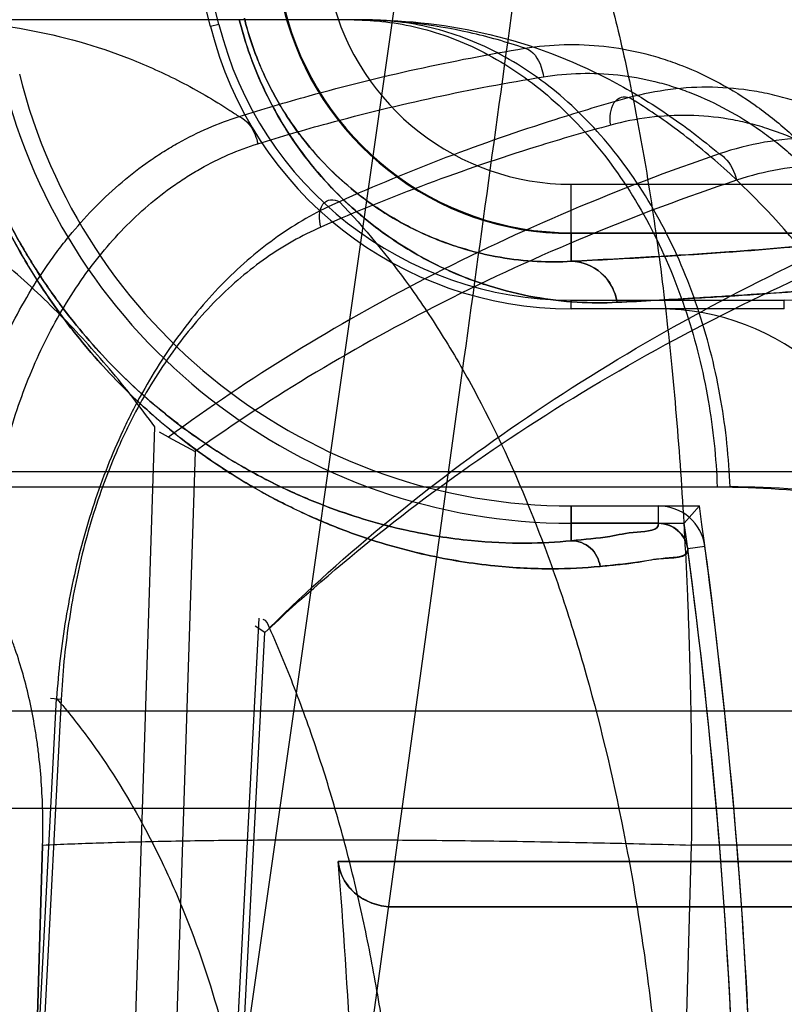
# Model space of a CAD drawing. Header units: millimetres. Extents: x 0 to 297, y 0 to 210.
# Tile 216 of 256: x 56.7078 to 56.7699, y 160.6194 to 160.6993. Entities that reach past the tile are written whole.
import ezdxf

# ---------------------------------------------------------------- set-up
doc = ezdxf.new("R2010")
doc.units = ezdxf.units.MM
doc.header["$LTSCALE"] = 16.335
doc.layers.get('0').update_dxf_attribs({"linetype": 'CONTINUOUS'})
for name, color, linetype in [('AXES_REF', 7, 'CONTINUOUS'), ('INTFCLR_1', 7, 'CONTINUOUS'), ('INTFCLR_144815', 7, 'CONTINUOUS'), ('INTFCLR_72935', 7, 'CONTINUOUS')]:
    doc.layers.add(name, color=color, linetype=linetype)

msp = doc.modelspace()

# ---------------------------------------------------------------- linework, layer by layer
at = {"color": 7, "linetype": 'Continuous'}
for radius in [7.756662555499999, 7.756, 7.706331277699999]:
    msp.add_circle((57.52239940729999, 154.539298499), radius, dxfattribs=at)
msp.add_arc((57.52239940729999, 154.539298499), 7.68, 278.2771290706, 261.7228709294, dxfattribs=at)
at = {"layer": 'AXES_REF', "color": 9, "linetype": 'Continuous'}
msp.add_circle((57.52239940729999, 154.539298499), 7.075609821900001, dxfattribs=at)
at = {"layer": 'INTFCLR_1', "color": 9, "linetype": 'Continuous'}
for p, q in [((56.7525541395, 160.6797059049), (56.7525541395, 160.6859562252)), ((56.7525541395, 160.6859562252), (56.7770170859, 160.6859562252)), ((56.7780924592, 160.6819580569), (56.7525541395, 160.6819568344)), ((56.7525541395, 160.6570285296), (56.7525541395, 160.6598513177)), ((56.7596320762, 160.6584407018), (56.7596321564, 160.6598513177)), ((56.76340910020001, 160.6565461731), (56.7620109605, 160.6563589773)), ((56.7336272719, 160.6310033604), (56.7883555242, 160.6310033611)), ((56.91550907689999, 160.627298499), (56.7381258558, 160.6272984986))]:
    msp.add_line(p, q, dxfattribs=at)
at = {"layer": 'INTFCLR_1', "color": 6, "linetype": 'Continuous'}
for p, q in [((56.7596328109, 160.6758513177), (56.7525541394, 160.6758513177)), ((56.7525541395, 160.6598513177), (56.75963210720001, 160.6598513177)), ((56.75963210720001, 160.6584407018), (56.7525541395, 160.6584407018))]:
    msp.add_line(p, q, dxfattribs=at)
at = {"layer": 'INTFCLR_1', "color": 9, "linetype": 'Continuous'}
for centre, radius, start, end in [((56.30617574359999, 160.5952984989), 0.4834862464, 4.2349584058, 43.6101417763), ((56.7525541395, 160.7060254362), 0.0200692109, 193.931376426, 269.9999999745), ((56.7525541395, 160.7060254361), 0.0240686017, 193.9313763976, 269.9999999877)]:
    msp.add_arc(centre, radius, start, end, dxfattribs=at)
at = {"layer": 'INTFCLR_1', "color": 6, "linetype": 'Continuous'}
for centre, radius, start, end in [((56.30617574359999, 160.595298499), 0.4794897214, 10.8985890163, 42.7086480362), ((56.30617574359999, 160.595298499), 0.4297325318, 13.9313763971, 41.1654492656), ((56.7525541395, 160.7060254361), 0.0301741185, 193.9313761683, 269.9999997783), ((56.7525541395, 160.7060254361), 0.04617411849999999, 193.9313779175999, 269.9999996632), ((56.7525541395, 160.7060254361), 0.04758473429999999, 193.9313763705, 270.0000000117), ((56.7596319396, 160.6560404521), 0.0198108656, 7.6288236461, 89.9974799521), ((56.7596319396, 160.6560404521), 0.0038108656, 7.6259260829, 89.99748966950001), ((56.7596319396, 160.6560404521), 0.0024002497, 7.625933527, 89.99673971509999), ((56.30617574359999, 160.595298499), 0.4599066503, 356.0073324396, 7.6295171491), ((56.30617574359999, 160.595298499), 0.4613172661, 356.0148208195, 7.6295115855), ((56.30617574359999, 160.595298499), 0.4289401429, 0.5335911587, 4.7748100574)]:
    msp.add_arc(centre, radius, start, end, dxfattribs=at)
at = {"layer": 'INTFCLR_1', "color": 9, "linetype": 'Continuous'}
for points, knots in [([(56.7562746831, 160.6763767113), (56.75519817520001, 160.6763227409), (56.75295336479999, 160.6763333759), (56.7494604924, 160.6767477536), (56.74642100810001, 160.6774934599), (56.7438822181, 160.6783879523), (56.741863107, 160.6792647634), (56.73978162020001, 160.6803618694), (56.7376457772, 160.6817178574), (56.7354668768, 160.683382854), (56.7332561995, 160.68542851), (56.731461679, 160.687473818), (56.730049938, 160.6893899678), (56.7289826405, 160.6910468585), (56.7279683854, 160.6928796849), (56.7270383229, 160.6948837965), (56.72622337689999, 160.6970480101), (56.72578458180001, 160.6985587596), (56.7255914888, 160.699337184)], [0, 0, 0, 0, 0.0779033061, 0.1618667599, 0.253680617, 0.3034199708, 0.3562896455, 0.4126322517, 0.4733102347, 0.5389302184, 0.6105590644, 0.6906636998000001, 0.7351564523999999, 0.7824908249, 0.8330084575, 0.8864378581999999, 0.9420335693, 1, 1, 1, 1]), ([(56.7525541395, 160.6797059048), (56.7516271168, 160.6796523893), (56.7496925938, 160.6796474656), (56.7466790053, 160.6799847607), (56.7440527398, 160.6806124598), (56.7418575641, 160.6813729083), (56.740109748, 160.6821213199), (56.7383080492, 160.6830606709), (56.7364573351, 160.6842247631), (56.7345689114, 160.6856570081), (56.7326516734, 160.6874199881), (56.7310956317, 160.6891845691), (56.7298712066, 160.6908389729), (56.728945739, 160.6922701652), (56.7280659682, 160.6938545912), (56.7272595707, 160.6955876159), (56.7265533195, 160.6974596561), (56.72617332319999, 160.6987665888), (56.72600632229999, 160.699440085)], [0, 0, 0, 0, 0.0776846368, 0.1614602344, 0.2531489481, 0.3029013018, 0.3556901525, 0.4120655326, 0.4727178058, 0.5383906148, 0.6100777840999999, 0.6902787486, 0.7347779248, 0.7821808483, 0.8327613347, 0.8862761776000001, 0.9419483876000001, 1, 1, 1, 1]), ([(56.7548957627, 160.6549401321), (56.7536142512, 160.6548150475), (56.7507556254, 160.6546798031), (56.74601902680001, 160.6549199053), (56.7403904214, 160.6558360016), (56.7351838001, 160.6573826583), (56.7312725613, 160.6590150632), (56.7288198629, 160.6602145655), (56.7261555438, 160.661661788), (56.7226721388, 160.6638783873), (56.7192255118, 160.6665889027), (56.716400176, 160.6692095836), (56.7141810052, 160.6715314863), (56.7119536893, 160.6741857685), (56.7097447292, 160.6772242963), (56.7076047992, 160.6806912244), (56.70560492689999, 160.6846173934), (56.7038559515, 160.6889566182), (56.7029360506, 160.692035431), (56.7025430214, 160.6936198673)], [0, 0, 0, 0, 0.0546088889, 0.1211683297, 0.2007950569, 0.2959181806, 0.3507413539, 0.380380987, 0.4116808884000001, 0.4792976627, 0.5552209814, 0.5972744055, 0.6426583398, 0.6913478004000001, 0.7441210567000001, 0.8018425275, 0.8639600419, 0.9307654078, 1, 1, 1, 1]), ([(56.7525541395, 160.6570285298), (56.7513386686, 160.6569055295), (56.74862715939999, 160.6567638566), (56.7441311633, 160.6569776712), (56.7387859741, 160.6578323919), (56.7338389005, 160.6592900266), (56.7301211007, 160.6608332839), (56.7277898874, 160.6619686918), (56.725256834, 160.6633389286), (56.7219458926, 160.6654392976), (56.7186682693, 160.6680100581), (56.7159818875, 160.6704966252), (56.7138711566, 160.6727006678), (56.7117530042, 160.6752206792), (56.7096518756, 160.6781065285), (56.7076166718, 160.6813997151), (56.7057146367, 160.6851299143), (56.7040516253, 160.6892530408), (56.7031770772, 160.6921788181), (56.70280364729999, 160.6936845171)], [0, 0, 0, 0, 0.054551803, 0.1210381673, 0.2006278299, 0.2957140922, 0.3505402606, 0.3802099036, 0.4114671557, 0.4791025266, 0.5550208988, 0.5971000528, 0.6424803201, 0.6911977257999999, 0.7439878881, 0.8017400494, 0.8638847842, 0.9307288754, 1, 1, 1, 1]), ([(56.7525541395, 160.6797059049), (56.7548030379, 160.6798186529), (56.7589742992, 160.6800421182), (56.7647357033, 160.6804064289), (56.7695040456, 160.6807738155), (56.7732724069, 160.6811368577), (56.77602747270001, 160.6815018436), (56.7775269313, 160.6817812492), (56.7780924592, 160.6819580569)], [0, 0, 0, 0, 0.2632404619, 0.488345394, 0.6748526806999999, 0.8223794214, 0.9307304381, 1, 1, 1, 1]), ([(56.7525541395, 160.6797059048), (56.7534235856, 160.6797006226), (56.75480431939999, 160.679142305), (56.7559028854, 160.6777028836), (56.7562015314, 160.6768174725), (56.7562746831, 160.6763767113)], [0, 0, 0, 0, 0.4872148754, 0.7496349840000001, 1, 1, 1, 1]), ([(56.782399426, 160.6787847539), (56.7816180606, 160.6784375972), (56.78012165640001, 160.6782362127), (56.7779881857, 160.6779233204), (56.7759312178, 160.6777033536), (56.77353664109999, 160.6774761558), (56.7705887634, 160.6772372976), (56.7668037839, 160.6769699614), (56.76194224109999, 160.6766721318), (56.7583133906, 160.6764789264), (56.7562746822, 160.6763767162)], [0, 0, 0, 0, 0.0976424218, 0.1690009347, 0.2472990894, 0.3335584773, 0.4437851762, 0.5850020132, 0.7668876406, 1, 1, 1, 1]), ([(56.7525541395, 160.6570285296), (56.75359868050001, 160.6571304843), (56.7555363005, 160.6572808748), (56.75745254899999, 160.6577735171), (56.7597177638, 160.6578255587), (56.75963210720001, 160.6584407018)], [0, 0, 0, 0, 0.4333569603, 0.7435471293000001, 1, 1, 1, 1]), ([(56.7525541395, 160.6570285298), (56.7531097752, 160.6570267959), (56.7542626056, 160.6565901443), (56.75482239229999, 160.6554967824), (56.7548957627, 160.6549401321)], [0, 0, 0, 0, 0.4973921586, 1, 1, 1, 1]), ([(56.7620109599, 160.6563589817), (56.7621213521, 160.6555348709), (56.759750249, 160.6556537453), (56.7581681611, 160.6552761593), (56.7565114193, 160.6551114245), (56.755440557, 160.6549933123), (56.7548957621, 160.6549401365)], [0, 0, 0, 0, 0.3420070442, 0.550744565, 0.7748459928, 1, 1, 1, 1])]:
    msp.add_open_spline(points, degree=3, knots=knots, dxfattribs=at)
at = {"layer": 'INTFCLR_1', "color": 6, "linetype": 'Continuous'}
msp.add_open_spline([(56.7381258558, 160.627298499), (56.7375978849, 160.627298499), (56.73655825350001, 160.627460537), (56.73520791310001, 160.628151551), (56.7340765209, 160.6293031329), (56.7336794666, 160.6303784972), (56.733627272, 160.6310033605)], degree=3, knots=[0, 0, 0, 0, 0.2492807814, 0.4872369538, 0.7039441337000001, 1, 1, 1, 1], dxfattribs=at)
at = {"layer": 'INTFCLR_144815', "color": 9, "linetype": 'Continuous'}
for p, q in [((56.6660310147, 160.1957300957), (56.8111068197, 161.2100770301)), ((56.7359378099, 160.699298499), (55.7913725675, 160.699298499)), ((56.6711368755, 160.1447785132), (56.7438655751, 160.6718127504)), ((56.7160067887, 160.5810437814), (56.71873335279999, 160.6662657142)), ((56.7220006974, 160.6642812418), (56.7192857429, 160.5792984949)), ((55.70298331, 160.6626480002), (56.8350198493, 160.6626480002)), ((55.7560800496, 160.6613919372), (56.7654444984, 160.6613919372)), ((56.7271828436, 160.6507431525), (56.7235288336, 160.5810437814)), ((56.7239879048, 160.5792984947), (56.72767487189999, 160.6495663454)), ((56.707501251, 160.5810437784), (56.7107546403, 160.6442340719)), ((56.7111288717, 160.6441503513), (56.7077868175, 160.5792984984)), ((56.7111288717, 160.6441503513), (56.7102726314, 160.6442282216)), ((56.5901387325, 160.6432286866), (57.0049722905, 160.643228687)), ((56.9969725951, 160.6352984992), (56.54210338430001, 160.6352984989)), ((56.7622985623, 160.6323227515), (56.7615603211, 160.6055728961)), ((56.8067039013, 160.6323227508), (56.7622985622, 160.6323227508))]:
    msp.add_line(p, q, dxfattribs=at)
at = {"layer": 'INTFCLR_144815', "color": 6, "linetype": 'Continuous'}
for p, q in [((56.7198495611, 160.6654329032), (56.7191244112, 160.6658456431)), ((56.7198495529, 160.6654329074), (56.7220006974, 160.6642812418)), ((56.72767487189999, 160.6495663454), (56.7268925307, 160.65009066)), ((56.7088374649, 160.6055728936), (56.7096240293, 160.6323232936)), ((56.7096240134, 160.6323227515), (56.708837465, 160.6055728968))]:
    msp.add_line(p, q, dxfattribs=at)
at = {"layer": 'INTFCLR_144815', "color": 9, "linetype": 'Continuous'}
msp.add_arc((56.741515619, 160.659298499), 0.064, 89.9999999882, 176.9999999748, dxfattribs=at)
at = {"layer": 'INTFCLR_144815', "color": 7, "linetype": 'Continuous'}
msp.add_open_spline([(56.7438655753, 160.671812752), (56.7453837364, 160.6828142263), (56.7483723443, 160.7045011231), (56.7527619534, 160.7364475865), (56.75697327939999, 160.7671909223), (56.7610462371, 160.7970204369), (56.76502028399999, 160.8262273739), (56.768913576, 160.8549518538), (56.7726656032, 160.8827526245), (56.7762343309, 160.9093190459), (56.7796367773, 160.9347771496), (56.7829041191, 160.959364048), (56.7860386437, 160.9831053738), (56.7889790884, 161.0055420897), (56.7916766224, 161.0262958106), (56.7940692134, 161.0448708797), (56.79618572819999, 161.0614623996), (56.7980224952, 161.0760089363), (56.7996420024, 161.0889758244), (56.801064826, 161.100498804), (56.8023205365, 161.11079401), (56.8034128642, 161.1198663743), (56.8043846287, 161.1280436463), (56.8052485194, 161.1354156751), (56.8060226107, 161.1421237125), (56.8066868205, 161.1479694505), (56.8072852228, 161.1533201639), (56.8078274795, 161.1582541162), (56.8083143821, 161.1627702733), (56.8087376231, 161.1667734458), (56.8091188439, 161.1704535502), (56.8094632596, 161.1738543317), (56.80976823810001, 161.1769405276), (56.8100381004, 161.1797409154), (56.8102791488, 161.1823114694), (56.8104945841, 161.1846798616), (56.8106875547, 161.1868698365), (56.8108590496, 161.18888592), (56.8110113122, 161.1907490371), (56.8111388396, 161.1923761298), (56.8112487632, 161.1938410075), (56.8113489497, 161.1952409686), (56.8114396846, 161.1965835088), (56.811518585, 161.1978324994), (56.8115989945, 161.1992029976), (56.8116733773, 161.2006214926), (56.8117440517, 161.2022636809), (56.8117936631, 161.2037721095), (56.8118115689, 161.2052764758), (56.8118221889, 161.2066513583), (56.81168276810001, 161.208076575), (56.8118709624, 161.2101330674), (56.8111068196, 161.2100770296)], degree=3, knots=[0, 0, 0, 0, 0.06138756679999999, 0.121008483, 0.1782451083, 0.2329100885, 0.2874227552, 0.3411757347, 0.393138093, 0.4424863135, 0.4893421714, 0.5351104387, 0.5795865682, 0.6217125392, 0.6601911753, 0.6952689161, 0.7252355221, 0.7526449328, 0.7763141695, 0.7974675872, 0.816822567, 0.8336432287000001, 0.8479777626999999, 0.8623409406, 0.8746713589, 0.8853028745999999, 0.8948614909, 0.9044321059, 0.9127397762, 0.9199694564, 0.9266831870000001, 0.9331906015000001, 0.9388636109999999, 0.9438253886, 0.9487415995, 0.9531348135, 0.9569708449, 0.9608937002, 0.9643190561, 0.9673036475, 0.9699151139, 0.9724390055, 0.9750617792, 0.9773530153, 0.9793565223, 0.9826506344, 0.9852026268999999, 0.9884485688, 0.9909663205, 0.99360072, 0.9957648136, 1, 1, 1, 1], dxfattribs=at)
at = {"layer": 'INTFCLR_144815', "color": 6, "linetype": 'Continuous'}
for points, knots in [([(56.7415146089, 160.7232406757), (56.74057975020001, 160.7232287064), (56.7387108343, 160.7231591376), (56.7357946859, 160.7229114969), (56.7326332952, 160.7224809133), (56.7290862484, 160.7217891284), (56.7251725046, 160.7207597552), (56.7209950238, 160.7193390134), (56.7167313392, 160.7175198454), (56.7125287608, 160.7153326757), (56.7084517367, 160.7128038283), (56.7045304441, 160.7099374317), (56.7007508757, 160.7067130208), (56.6972029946, 160.703193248), (56.69383328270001, 160.6993094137), (56.6907301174, 160.6951485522), (56.6878904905, 160.6906813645), (56.6853867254, 160.6860291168), (56.683205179, 160.681189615), (56.6813530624, 160.6761785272), (56.6798606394, 160.67112432), (56.6787407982, 160.6662202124), (56.6779681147, 160.6616917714), (56.67761323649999, 160.6588225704), (56.6774736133, 160.6574757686)], [0, 0, 0, 0, 0.0278776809, 0.0557399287, 0.08723556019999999, 0.1229672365, 0.1634315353, 0.2078104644, 0.2544177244, 0.301516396, 0.3489413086, 0.3973369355, 0.4462084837, 0.4969436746, 0.5462080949, 0.5993974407, 0.6515652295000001, 0.7039026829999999, 0.756797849, 0.809722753, 0.8630778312, 0.9138226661, 0.9596261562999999, 1, 1, 1, 1]), ([(56.718733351, 160.6662657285), (56.71756747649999, 160.6678771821), (56.7151257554, 160.6710043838), (56.7111198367, 160.6753920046), (56.70674360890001, 160.6794782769), (56.7019542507, 160.6832614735), (56.696707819, 160.6867257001), (56.6929729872, 160.6887565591), (56.6910379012, 160.689707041)], [0, 0, 0, 0, 0.1628298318, 0.3244460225, 0.485909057, 0.652460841, 0.8235038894, 1, 1, 1, 1]), ([(56.7391594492, 160.5855788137), (56.7392200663, 160.5876726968), (56.7392724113, 160.5918518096), (56.7391410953, 160.5980990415), (56.7387976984, 160.6042910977), (56.7382407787, 160.6104085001), (56.7374689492, 160.6164341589), (56.7364793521, 160.6223563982), (56.7352693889, 160.6281566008), (56.73383392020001, 160.6338267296), (56.7321668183, 160.6393552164), (56.73025927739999, 160.6447342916), (56.72881480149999, 160.6482299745), (56.7280503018, 160.6499456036)], [0, 0, 0, 0, 0.09544020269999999, 0.1903798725, 0.2846433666, 0.3779344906, 0.4701898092, 0.5613594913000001, 0.6514315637, 0.7400675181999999, 0.8277651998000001, 0.9144240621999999, 1, 1, 1, 1])]:
    msp.add_open_spline(points, degree=3, knots=knots, dxfattribs=at)
at = {"layer": 'INTFCLR_144815', "color": 9, "linetype": 'Continuous'}
for points, knots in [([(56.6906073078, 160.6626480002), (56.6907619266, 160.6664170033), (56.69161034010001, 160.6740906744), (56.6945617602, 160.6853988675), (56.69930917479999, 160.6961969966), (56.7057489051, 160.7058149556), (56.7135800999, 160.7136566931), (56.7223412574, 160.7193029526), (56.7314718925, 160.7225875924), (56.73766504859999, 160.723298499), (56.7406365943, 160.723298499)], [0, 0, 0, 0, 0.1308834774, 0.2668605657, 0.4040067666, 0.5382363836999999, 0.666176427, 0.7858622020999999, 0.8968959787, 1, 1, 1, 1]), ([(56.7406365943, 160.723298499), (56.7420923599, 160.7232984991), (56.7454523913, 160.7220504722), (56.7480598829, 160.7189645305), (56.74975555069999, 160.7163363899), (56.7510588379, 160.7140014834), (56.7526129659, 160.710596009), (56.7543127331, 160.7058994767), (56.7555958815, 160.7014822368), (56.7565739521, 160.697552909), (56.7575596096, 160.6931265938), (56.75867927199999, 160.6871277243), (56.7596107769, 160.6808032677), (56.7602725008, 160.6753764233), (56.7608894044, 160.6695297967), (56.7615152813, 160.6618998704), (56.7619395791, 160.654065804), (56.7621660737, 160.6475652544), (56.7623143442, 160.6408268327), (56.7623298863, 160.6357325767), (56.7622985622, 160.632322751)], [0, 0, 0, 0, 0.0447683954, 0.1032005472, 0.1213211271, 0.1410891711, 0.1853432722, 0.2362765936, 0.2945595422, 0.3267150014, 0.3607913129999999, 0.4340002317, 0.5143214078, 0.5573399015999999, 0.6021191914, 0.6951105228, 0.7927308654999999, 0.8433596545, 0.8951349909, 1, 1, 1, 1]), ([(56.6994984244, 160.699298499), (56.7024395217, 160.6992984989), (56.7083219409, 160.6988070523), (56.7154587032, 160.6967979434), (56.7201912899, 160.6946529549), (56.7228589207, 160.6931918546), (56.72443321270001, 160.6922224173), (56.7253352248, 160.6916227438), (56.7255872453, 160.6914516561)], [0, 0, 0, 0, 0.3192726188, 0.6368806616, 0.7993954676, 0.8824224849, 0.9669332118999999, 1, 1, 1, 1]), ([(56.7349179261, 160.699298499), (56.73577951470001, 160.699298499), (56.7375372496, 160.6991935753), (56.7411410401, 160.6985412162), (56.74573187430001, 160.696786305), (56.7508943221, 160.6932459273), (56.7555032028, 160.6883403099), (56.7592887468, 160.6823324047), (56.76207903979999, 160.6755916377), (56.7638140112, 160.6685331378), (56.7643125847, 160.6637461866), (56.7644036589, 160.6613919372)], [0, 0, 0, 0, 0.0489996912, 0.09985824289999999, 0.2078673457, 0.3255494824, 0.4528998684, 0.5879993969, 0.7272116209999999, 0.8660105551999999, 1, 1, 1, 1]), ([(56.7487753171, 160.6969958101), (56.7473008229, 160.6975046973), (56.7427752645, 160.6987917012), (56.73805514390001, 160.699298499), (56.7349179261, 160.699298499)], [0, 0, 0, 0, 0.3320886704, 1, 1, 1, 1]), ([(56.7654445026, 160.6613919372), (56.765353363, 160.6637462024), (56.7648544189, 160.6685332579), (56.7631181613, 160.6755918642), (56.7603257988, 160.6823327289), (56.7565374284, 160.6883406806), (56.7519252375, 160.6932462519), (56.746758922, 160.6967864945), (56.742165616, 160.6985412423), (56.7389795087, 160.6991174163), (56.7372280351, 160.6992730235), (56.736365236, 160.699298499), (56.7359378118, 160.699298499)], [0, 0, 0, 0, 0.1339492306, 0.2727111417, 0.4118952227, 0.5469808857, 0.6743350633, 0.7920383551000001, 0.9000813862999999, 0.9509592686, 0.9756993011, 1, 1, 1, 1]), ([(56.7359378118, 160.699298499), (56.73929505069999, 160.699298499), (56.7461189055, 160.6985141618), (56.75338956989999, 160.6957513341), (56.75797884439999, 160.6931855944), (56.7610292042, 160.6912393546), (56.76319464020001, 160.6895888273), (56.7645683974, 160.6884303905)], [0, 0, 0, 0, 0.3224796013, 0.6526157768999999, 0.7390842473, 0.8273898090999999, 1, 1, 1, 1]), ([(56.7487753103, 160.6969956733), (56.7508904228, 160.6973379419), (56.7541650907, 160.697421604), (56.7578877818, 160.6967533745), (56.7599901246, 160.6961591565), (56.7631478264, 160.6950399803), (56.7661540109, 160.693391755), (56.76889339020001, 160.6913356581), (56.770711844, 160.6898044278), (56.7728586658, 160.6876723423), (56.7747984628, 160.685301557), (56.7762382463, 160.6832570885), (56.77831425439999, 160.6799882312), (56.7800208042, 160.6764414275), (56.7813540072, 160.6727280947), (56.7821608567, 160.6701451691), (56.78330439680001, 160.6654959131), (56.7838028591, 160.661396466), (56.7839242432, 160.6586525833)], [0, 0, 0, 0, 0.1098685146, 0.1653265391, 0.1935295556, 0.2218009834, 0.3370645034, 0.3670847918, 0.397439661, 0.4588941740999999, 0.5219269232, 0.5542432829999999, 0.5870709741, 0.7204576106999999, 0.7546908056, 0.7893863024, 0.8591629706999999, 1, 1, 1, 1]), ([(56.7255872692, 160.6914515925), (56.7274694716, 160.6920485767), (56.73509207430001, 160.6943129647), (56.7428785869, 160.6960227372), (56.7487753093, 160.6969956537)], [0, 0, 0, 0, 0.2483454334, 1, 1, 1, 1]), ([(56.7487753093, 160.6969956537), (56.74943292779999, 160.6968410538), (56.75006994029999, 160.6958551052), (56.7502563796, 160.6949515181), (56.7502854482, 160.6946835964)], [0, 0, 0, 0, 0.7148334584, 1, 1, 1, 1]), ([(56.72709740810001, 160.6892504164), (56.7289799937, 160.68983558), (56.73660655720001, 160.692055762), (56.7443910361, 160.6937305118), (56.7502854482, 160.6946835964)], [0, 0, 0, 0, 0.2482161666, 1, 1, 1, 1]), ([(56.7502854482, 160.6946835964), (56.7522758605, 160.6950053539), (56.7553584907, 160.695082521), (56.7588633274, 160.6944530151), (56.76084432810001, 160.6938930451), (56.7638226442, 160.6928389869), (56.76665887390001, 160.6912862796), (56.7692468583, 160.6893513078), (56.77096610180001, 160.6879094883), (56.7729971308, 160.6859017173), (56.7748354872, 160.6836698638), (56.7762012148, 160.6817446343), (56.7781724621, 160.6786664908), (56.7797996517, 160.6753270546), (56.7810767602, 160.6718291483), (56.7818523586, 160.6693965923), (56.7829580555, 160.6650180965), (56.7834559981, 160.6611554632), (56.78359041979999, 160.6585688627)], [0, 0, 0, 0, 0.1096189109, 0.1650089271, 0.1931906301, 0.2214485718, 0.3367240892, 0.3667609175, 0.3971372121, 0.4586431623, 0.5217283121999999, 0.5540726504, 0.5869294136, 0.7204219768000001, 0.7546742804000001, 0.7893855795, 0.8591827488, 1, 1, 1, 1]), ([(56.7938717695, 160.6547379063), (56.79381472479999, 160.6576111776), (56.79339448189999, 160.6619065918), (56.7922942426, 160.666786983), (56.7914973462, 160.6694955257), (56.7901659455, 160.6733787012), (56.7884231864, 160.6770811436), (56.786266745, 160.6804721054), (56.7847653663, 160.6825831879), (56.78273094, 160.6850136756), (56.7804672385, 160.6871674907), (56.77854558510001, 160.6886897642), (56.7756406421, 160.6907119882), (56.77243626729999, 160.6922580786), (56.7690927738, 160.6931913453), (56.76685833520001, 160.6936461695), (56.7628895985, 160.6940192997), (56.7594532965, 160.6935852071), (56.7572623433, 160.6929926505)], [0, 0, 0, 0, 0.1415064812, 0.2113104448, 0.2461202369, 0.280468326, 0.4134509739, 0.4460433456, 0.4782975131, 0.5409537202, 0.6017877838, 0.6317837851, 0.6615815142, 0.7760743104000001, 0.8042398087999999, 0.8324475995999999, 0.8882424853, 1, 1, 1, 1]), ([(56.7557521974, 160.6907606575), (56.7557032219, 160.6910798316), (56.7556874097, 160.6917133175), (56.7559352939, 160.692573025), (56.7565622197, 160.6931166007), (56.7570614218, 160.6930684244), (56.7572623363, 160.6929926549)], [0, 0, 0, 0, 0.2980497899, 0.5782504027, 0.8018042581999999, 1, 1, 1, 1]), ([(56.7572623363, 160.6929926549), (56.7552386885, 160.6924323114), (56.7472422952, 160.690058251), (56.739420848, 160.6870914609), (56.7337234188, 160.6845440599)], [0, 0, 0, 0, 0.2517502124, 1, 1, 1, 1]), ([(56.8008438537, 160.5855788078), (56.800631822, 160.5889251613), (56.8002267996, 160.5939221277), (56.79951133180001, 160.6005274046), (56.7986978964, 160.6069461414), (56.7974934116, 160.6147415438), (56.7957378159, 160.6238082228), (56.7940150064, 160.6311193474), (56.7926698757, 160.636092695), (56.7918706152, 160.6388597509), (56.790672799, 160.6428340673), (56.7887742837, 160.6485373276), (56.7859612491, 160.6557516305), (56.7833988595, 160.6613867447), (56.7814922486, 160.6651147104), (56.7803887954, 160.6671499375), (56.7787621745, 160.6700364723), (56.7762514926, 160.6740965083), (56.77160770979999, 160.6805141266), (56.76710774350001, 160.6854260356), (56.7629726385, 160.6889709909), (56.7604480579, 160.6909325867), (56.7585173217, 160.6922313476), (56.7572623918, 160.6929926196)], [0, 0, 0, 0, 0.0839822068, 0.1255314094, 0.166399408, 0.2460266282, 0.3230456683, 0.3976498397, 0.43409919, 0.4520761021, 0.4697861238, 0.5380636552, 0.6025619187, 0.6636457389, 0.6930137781, 0.7074212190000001, 0.7216279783, 0.7760004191, 0.8268564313, 0.9199491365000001, 0.9418203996, 0.9632373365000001, 1, 1, 1, 1]), ([(56.790479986, 160.6546541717), (56.7903983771, 160.6573706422), (56.7899636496, 160.6614285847), (56.7888878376, 160.6660361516), (56.7881158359, 160.6685927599), (56.7868332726, 160.6722579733), (56.7851659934, 160.6757505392), (56.7831141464, 160.6789501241), (56.7816875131, 160.6809413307), (56.7797573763, 160.6832330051), (56.7776142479, 160.6852647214), (56.7757966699, 160.6867005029), (56.7730527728, 160.6886057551), (56.7700304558, 160.6900647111), (56.76687781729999, 160.690945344), (56.7647740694, 160.6913745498), (56.7610419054, 160.6917271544), (56.7578106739, 160.6913191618), (56.7557521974, 160.6907606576)], [0, 0, 0, 0, 0.1417199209, 0.211646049, 0.2465180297, 0.2809284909, 0.4141483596, 0.4467938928, 0.4790964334, 0.5418307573, 0.6027188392, 0.6327299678, 0.6625316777, 0.7769212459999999, 0.8050295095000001, 0.8331654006, 0.8887756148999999, 1, 1, 1, 1]), ([(56.7015651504, 160.6525512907), (56.70166248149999, 160.6547506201), (56.70209359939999, 160.6591152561), (56.7032453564, 160.664464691), (56.7045398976, 160.6685893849), (56.7060565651, 160.6725249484), (56.7079289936, 160.6762462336), (56.7098893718, 160.6792585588), (56.71108734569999, 160.6808828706), (56.7129126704, 160.6831615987), (56.7152728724, 160.6855690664), (56.7179031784, 160.6875998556), (56.71945372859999, 160.6886270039), (56.7217892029, 160.6900135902), (56.72387492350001, 160.69092196), (56.7255872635, 160.6914516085)], [0, 0, 0, 0, 0.136064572, 0.2704402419, 0.3373865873, 0.4030840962, 0.530994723, 0.593873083, 0.625029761, 0.6556978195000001, 0.774325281, 0.8321207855, 0.8608246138, 0.8892201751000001, 1, 1, 1, 1]), ([(56.7255872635, 160.6914516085), (56.7261974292, 160.6912032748), (56.7267930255, 160.6903506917), (56.72704938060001, 160.6894928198), (56.72709740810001, 160.6892504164)], [0, 0, 0, 0, 0.7272097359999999, 1, 1, 1, 1]), ([(56.7557521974, 160.6907606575), (56.7537289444, 160.690211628), (56.74573796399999, 160.6878866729), (56.737915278, 160.6849794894), (56.73221327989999, 160.6824810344)], [0, 0, 0, 0, 0.2519199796, 1, 1, 1, 1]), ([(56.7049152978, 160.65246757), (56.70497716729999, 160.6545509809), (56.7053241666, 160.6586833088), (56.7063440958, 160.663752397), (56.7075156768, 160.6676574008), (56.7088990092, 160.6713776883), (56.7106228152, 160.6748950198), (56.7124384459, 160.6777424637), (56.7135502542, 160.6792766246), (56.7152451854, 160.6814280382), (56.717444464, 160.6837004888), (56.7199014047, 160.6856173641), (56.7213511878, 160.686586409), (56.723536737, 160.6878951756), (56.725491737, 160.6887515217), (56.72709740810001, 160.6892504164)], [0, 0, 0, 0, 0.1369216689, 0.2717695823, 0.338828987, 0.4045662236, 0.532378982, 0.5951349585, 0.6262153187, 0.6568011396, 0.775053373, 0.8326460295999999, 0.861249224, 0.8895477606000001, 1, 1, 1, 1]), ([(56.8052137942, 160.6481821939), (56.80509692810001, 160.6512228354), (56.8045806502, 160.655768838), (56.8033477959, 160.6609339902), (56.8024643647, 160.6638150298), (56.8009877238, 160.6679747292), (56.7987583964, 160.672588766), (56.7955115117, 160.677323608), (56.7927905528, 160.6805041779), (56.7897939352, 160.6832850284), (56.7870761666, 160.6852483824), (56.7847941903, 160.6865750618), (56.7824782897, 160.6877157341), (56.779484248, 160.6888235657), (56.7763753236, 160.6894792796), (56.7738652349, 160.6897150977), (56.77135771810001, 160.6897600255), (56.76821857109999, 160.6894545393), (56.7657704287, 160.6888319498), (56.7645683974, 160.6884303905)], [0, 0, 0, 0, 0.1377789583, 0.206061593, 0.2402336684, 0.2741707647, 0.4059257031, 0.4705534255, 0.5337519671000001, 0.5950390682, 0.6552457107, 0.6851158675, 0.7144741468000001, 0.7720589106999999, 0.8291580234, 0.8577649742, 0.886116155, 0.9426164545, 1, 1, 1, 1]), ([(56.7645683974, 160.6884303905), (56.7563928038, 160.68563251), (56.7408416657, 160.6790818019), (56.726430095, 160.6702731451), (56.7198495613, 160.6654329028)], [0, 0, 0, 0, 0.514044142, 1, 1, 1, 1]), ([(56.7645683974, 160.6884303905), (56.7647296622, 160.6883472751), (56.7654249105, 160.6878074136), (56.76582530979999, 160.6869596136), (56.7659788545, 160.6862896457)], [0, 0, 0, 0, 0.2088302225, 1, 1, 1, 1]), ([(56.8047026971, 160.6480984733), (56.8045490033, 160.6509922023), (56.8040032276, 160.6553132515), (56.8027787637, 160.6602184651), (56.8019128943, 160.6629524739), (56.8004745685, 160.6668969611), (56.7983268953, 160.6712693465), (56.7952215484, 160.6757562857), (56.7926277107, 160.678767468), (56.78978055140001, 160.6814010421), (56.7872028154, 160.6832606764), (56.78504104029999, 160.6845169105), (56.7828510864, 160.6855974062), (56.7800233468, 160.6866474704), (56.7770888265, 160.6872694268), (56.774722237, 160.6874953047), (56.7723615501, 160.6875401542), (56.7694087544, 160.6872564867), (56.7671076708, 160.6866683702), (56.7659788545, 160.6862896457)], [0, 0, 0, 0, 0.1383967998, 0.2069534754, 0.2412534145, 0.2753102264, 0.4074740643, 0.4722508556, 0.535550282, 0.5968850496, 0.6570763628, 0.6869117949, 0.7162142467, 0.7736285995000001, 0.8304669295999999, 0.8589069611, 0.8870712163, 0.9431353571, 1, 1, 1, 1]), ([(56.7659788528, 160.686289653), (56.7578113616, 160.6835491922), (56.7425574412, 160.6772600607), (56.7283771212, 160.6688109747), (56.722000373, 160.6642814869)], [0, 0, 0, 0, 0.5241312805, 1, 1, 1, 1]), ([(56.73372341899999, 160.6845440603), (56.732066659, 160.6838268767), (56.7296666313, 160.6824732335), (56.72672996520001, 160.6802411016), (56.7246134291, 160.6783189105), (56.7226237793, 160.676185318), (56.7201341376, 160.6730660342), (56.71823583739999, 160.670068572), (56.7168087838, 160.6673515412), (56.7158963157, 160.6654717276), (56.71443759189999, 160.6620777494), (56.7131006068, 160.6580321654), (56.7120862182, 160.6538698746), (56.71127763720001, 160.6496215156), (56.7109040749, 160.6463930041), (56.7107546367, 160.6442340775)], [0, 0, 0, 0, 0.111371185, 0.1685828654, 0.2273923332, 0.2875095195, 0.3483614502, 0.4734187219, 0.5055197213, 0.537687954, 0.6022990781, 0.7333000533, 0.7998957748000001, 0.8664964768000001, 1, 1, 1, 1]), ([(56.73221327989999, 160.6824810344), (56.732131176, 160.6828029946), (56.7320551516, 160.6834347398), (56.7322562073, 160.6843447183), (56.7330034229, 160.6848174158), (56.7335089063, 160.6846570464), (56.73372341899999, 160.6845440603)], [0, 0, 0, 0, 0.2971803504, 0.5669531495, 0.7831511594, 1, 1, 1, 1]), ([(56.7337234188, 160.6845440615), (56.73578481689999, 160.6824016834), (56.738728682, 160.6788118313), (56.7418036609, 160.6741931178), (56.74358539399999, 160.6712043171), (56.746329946, 160.6662350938), (56.7491511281, 160.6599931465), (56.7515365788, 160.653400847), (56.75284227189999, 160.649330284), (56.7547781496, 160.6427606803), (56.75663813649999, 160.6347338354), (56.7580513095, 160.6264696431), (56.7587587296, 160.6214971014), (56.759719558, 160.6137207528), (56.7606531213, 160.6017395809), (56.7607895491, 160.5910177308), (56.7606895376, 160.5855788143)], [0, 0, 0, 0, 0.0850352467, 0.1321993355, 0.1586374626, 0.184533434, 0.2945491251, 0.3540148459, 0.3850058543, 0.4168022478, 0.5498956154, 0.6203095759, 0.6565717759, 0.6935412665, 0.8444107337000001, 1, 1, 1, 1]), ([(56.73221327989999, 160.6824810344), (56.7306632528, 160.6818018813), (56.7284193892, 160.6805205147), (56.7256827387, 160.6784048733), (56.7237133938, 160.6765830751), (56.72186479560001, 160.6745614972), (56.7195573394, 160.671601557), (56.7178090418, 160.6687564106), (56.716500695, 160.6661787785), (56.7156644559, 160.664392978), (56.7143331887, 160.6611636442), (56.7131317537, 160.657312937), (56.7122357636, 160.6533504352), (56.71153495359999, 160.6492939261), (56.7112362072, 160.6462116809), (56.7111288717, 160.6441503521)], [0, 0, 0, 0, 0.1105823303, 0.1674153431, 0.2258611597, 0.2856450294, 0.3462207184, 0.4709151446, 0.5029696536, 0.5351116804, 0.5997423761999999, 0.7310957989, 0.7980420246, 0.8651201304, 1, 1, 1, 1]), ([(56.7280503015, 160.6499456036), (56.7342516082, 160.6560798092), (56.7483079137, 160.6675195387), (56.76407127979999, 160.6764119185), (56.77248362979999, 160.680353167)], [0, 0, 0, 0, 0.4842558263, 1, 1, 1, 1]), ([(56.7276746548, 160.649566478), (56.7336076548, 160.6551931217), (56.7473492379, 160.6660509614), (56.7626710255, 160.6745179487), (56.77107317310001, 160.6783739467)], [0, 0, 0, 0, 0.4693497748, 1, 1, 1, 1]), ([(56.7096240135, 160.6323227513), (56.7096714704, 160.6339420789), (56.7096312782, 160.6363569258), (56.7093803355, 160.6391480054), (56.7091808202, 160.6407050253), (56.708836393, 160.642937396), (56.7082836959, 160.6454522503), (56.707531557, 160.6478612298), (56.7070616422, 160.6491567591), (56.7063457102, 160.6509545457), (56.7053837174, 160.6529216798), (56.7042455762, 160.6547270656), (56.7035757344, 160.6556669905), (56.7025874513, 160.6569484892), (56.701001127, 160.6586456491), (56.6989934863, 160.6601634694), (56.6973256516, 160.6610958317), (56.6956554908, 160.6618368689), (56.6939118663, 160.6623364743), (56.6912393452, 160.6627234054), (56.6884683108, 160.6626221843), (56.68527352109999, 160.661860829), (56.6832450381, 160.6610521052), (56.6819022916, 160.6603870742), (56.6809863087, 160.659895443), (56.6794681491, 160.6589837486), (56.6782415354, 160.6580939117), (56.6774733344, 160.6574755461)], [0, 0, 0, 0, 0.0896826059, 0.1334362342, 0.1550871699, 0.1765701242, 0.2584800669, 0.2972781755, 0.316210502, 0.3347560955, 0.4044043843, 0.4369852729, 0.4528107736, 0.4682811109, 0.5265679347, 0.5807910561, 0.6068375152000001, 0.632205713, 0.6818280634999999, 0.7065759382, 0.7815920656, 0.8333692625, 0.8878697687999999, 0.9020199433, 0.9163181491, 0.9454073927, 1, 1, 1, 1]), ([(56.7644036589, 160.6613919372), (56.7677435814, 160.6613919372), (56.7727218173, 160.6610640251), (56.7792154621, 160.6599176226), (56.782368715, 160.65911379), (56.7839242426, 160.6586525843)], [0, 0, 0, 0, 0.5068140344, 0.7538009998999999, 1, 1, 1, 1]), ([(56.8052137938, 160.6481821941), (56.8038321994, 160.6492656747), (56.8008578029, 160.6514015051), (56.796243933, 160.6541194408), (56.7921890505, 160.6560418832), (56.788964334, 160.6573255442), (56.7839508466, 160.6590728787), (56.7761295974, 160.6608909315), (56.76901663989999, 160.661391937), (56.7654445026, 160.6613919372)], [0, 0, 0, 0, 0.1234078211, 0.2570125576, 0.3758298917, 0.4384281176, 0.5008929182, 0.748925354, 1, 1, 1, 1]), ([(56.7107546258, 160.6442340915), (56.7112027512, 160.6437134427), (56.7120649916, 160.642670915), (56.7145680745, 160.6394061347), (56.7171796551, 160.6352553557), (56.71940725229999, 160.6308085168), (56.7206149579, 160.6280857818), (56.7223856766, 160.6237375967), (56.724100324, 160.6183864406), (56.7254020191, 160.6128467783), (56.7260492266, 160.6095270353), (56.726922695, 160.6043543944), (56.7277659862, 160.5963660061), (56.727870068, 160.589203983), (56.7277661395, 160.5855788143)], [0, 0, 0, 0, 0.0330260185, 0.0650214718, 0.1977633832, 0.2678561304, 0.3040333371, 0.3409350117, 0.4935538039, 0.5734544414, 0.6144424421, 0.6561400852, 0.8256420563, 1, 1, 1, 1]), ([(56.7096240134, 160.6323227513), (56.7111676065, 160.6323975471), (56.7145191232, 160.6325262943), (56.7199169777, 160.6326586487), (56.7260148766, 160.6327398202), (56.7326994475, 160.6327661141), (56.7398279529, 160.6327361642), (56.7472381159, 160.632651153), (56.7547601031, 160.632514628), (56.7597923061, 160.6323916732), (56.7622985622, 160.632322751)], [0, 0, 0, 0, 0.08799942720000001, 0.1909748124, 0.3074539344, 0.4352544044, 0.5716103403, 0.7133695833, 0.8572331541, 1, 1, 1, 1])]:
    msp.add_open_spline(points, degree=3, knots=knots, dxfattribs=at)
at = {"layer": 'INTFCLR_144815', "color": 6, "linetype": 'Continuous'}
msp.add_open_spline([(56.7280503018, 160.6499456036), (56.727935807, 160.6502025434), (56.7278266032, 160.650616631), (56.72754535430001, 160.6506217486)], degree=3, dxfattribs=at)
at = {"layer": 'INTFCLR_72935', "color": 9, "linetype": 'Continuous'}
for p, q in [((56.72394692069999, 160.6989292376), (56.7232675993, 160.6987607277)), ((56.7525541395, 160.6820254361), (56.7525541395, 160.6797059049)), ((56.7525541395, 160.6758513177), (56.7525541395, 160.676551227)), ((56.7698510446, 160.6758513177), (56.7698510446, 160.676551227)), ((56.7525541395, 160.6598513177), (56.7525541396, 160.6570285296)), ((56.7883555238, 160.6310033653), (56.7336272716, 160.6310033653)), ((56.7381258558, 160.6272984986), (56.9155476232, 160.627298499))]:
    msp.add_line(p, q, dxfattribs=at)
at = {"layer": 'INTFCLR_72935', "color": 6, "linetype": 'Continuous'}
for p, q in [((56.7525541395, 160.6820254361), (56.7782938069, 160.6820260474)), ((56.7525541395, 160.6765512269), (56.7698510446, 160.6765512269)), ((56.7698510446, 160.6758513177), (56.7525541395, 160.6758513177)), ((56.7525541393, 160.6598513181), (56.7629541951, 160.6598513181)), ((56.7617272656, 160.6584407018), (56.762954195, 160.6598513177)), ((56.7525541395, 160.6584407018), (56.7617272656, 160.6584407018))]:
    msp.add_line(p, q, dxfattribs=at)
at = {"layer": 'INTFCLR_72935', "color": 9, "linetype": 'Continuous'}
msp.add_arc((56.30617574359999, 160.5952984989), 0.4834862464, 4.234958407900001, 43.61014177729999, dxfattribs=at)
at = {"layer": 'INTFCLR_72935', "color": 6, "linetype": 'Continuous'}
for centre, radius, start, end in [((56.30617574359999, 160.595298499), 0.4794897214, 10.4206371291, 43.1528997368), ((56.30617574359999, 160.595298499), 0.4304324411, 13.9313763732, 41.16544926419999), ((56.30617574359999, 160.595298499), 0.4297325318, 13.9313765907, 41.1654491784), ((56.7525541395, 160.7060254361), 0.024, 193.9313766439, 269.9999999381), ((56.7525541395, 160.7060254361), 0.0301741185, 193.9313734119, 269.9999994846), ((56.7525541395, 160.7060254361), 0.0294742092, 193.9313765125, 269.9999999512), ((56.7525541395, 160.7060254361), 0.04617411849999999, 193.9313779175, 269.9999996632), ((56.7525541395, 160.7060254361), 0.04758473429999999, 193.9313763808, 270.000000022), ((56.7698510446, 160.6678513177), 0.008699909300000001, 8.893149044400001, 90.000000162), ((56.30617574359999, 160.595298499), 0.4613172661, 356.0148208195, 8.0438827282), ((56.30617574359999, 160.595298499), 0.4599066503, 356.013443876, 7.891264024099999), ((56.30617574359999, 160.595298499), 0.4289401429, 0.5336423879, 4.7748100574)]:
    msp.add_arc(centre, radius, start, end, dxfattribs=at)
at = {"layer": 'INTFCLR_72935', "color": 9, "linetype": 'Continuous'}
for points, knots in [([(56.725591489, 160.699337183), (56.72578288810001, 160.6985655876), (56.7262203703, 160.6970563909), (56.7270341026, 160.6948935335), (56.727964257, 160.6928880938), (56.72897662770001, 160.6910571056), (56.7300393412, 160.6894055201), (56.7314531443, 160.6874839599), (56.732936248, 160.6857921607), (56.7344591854, 160.6843149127), (56.7358957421, 160.6830538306), (56.7382904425, 160.6812280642), (56.7411160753, 160.6795880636), (56.74389779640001, 160.6783813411), (56.7464324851, 160.677490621), (56.7494665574, 160.6767467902), (56.752955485, 160.676333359), (56.7551986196, 160.6763227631), (56.7562746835, 160.6763767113)], [0, 0, 0, 0, 0.0574620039, 0.1134387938, 0.166877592, 0.2171065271, 0.2645507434, 0.3087290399, 0.3894613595, 0.4267760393, 0.4620386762, 0.5275743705, 0.6441857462, 0.6969909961, 0.7465939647, 0.8382414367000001, 0.9221232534, 1, 1, 1, 1]), ([(56.72600632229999, 160.699440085), (56.7261719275, 160.6987724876), (56.72655081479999, 160.6974668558), (56.7272558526, 160.6955960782), (56.7280624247, 160.6938618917), (56.72894040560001, 160.6922791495), (56.7298622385, 160.6908521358), (56.7310884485, 160.6891929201), (56.732653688, 160.6874165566), (56.7345848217, 160.6856431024), (56.7370161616, 160.6838035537), (56.7394631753, 160.6823971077), (56.7418711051, 160.6813674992), (56.7440626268, 160.6806099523), (56.74668426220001, 160.6799839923), (56.749694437, 160.6796474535), (56.7516275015, 160.6796524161), (56.7525541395, 160.6797059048)], [0, 0, 0, 0, 0.0575499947, 0.1136075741, 0.1671162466, 0.2174278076, 0.2649257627, 0.3091535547, 0.3899605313, 0.4625751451, 0.5281544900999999, 0.6447761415, 0.6975023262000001, 0.7471185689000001, 0.8386452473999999, 0.9223402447, 1, 1, 1, 1]), ([(56.7025430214, 160.693619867), (56.7029394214, 160.6920218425), (56.70386042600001, 160.6889438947), (56.7056147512, 160.6845962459), (56.7076124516, 160.6806769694), (56.7097625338, 160.6771973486), (56.7119733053, 160.6741605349), (56.7148240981, 160.6707681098), (56.7177472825, 160.6678798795), (56.7206936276, 160.6654341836), (56.72341621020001, 160.6634062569), (56.7267174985, 160.6613021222), (56.73057348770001, 160.6593073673), (56.7351776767, 160.6573841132), (56.7403971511, 160.6558340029), (56.7460300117, 160.6549188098), (56.75076249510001, 160.654679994), (56.7536165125, 160.6548152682), (56.7548957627, 160.6549401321)], [0, 0, 0, 0, 0.06983020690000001, 0.1360165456, 0.1985856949, 0.2561722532, 0.3093207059, 0.3577512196, 0.4440024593, 0.4831205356, 0.5200948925, 0.5879287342, 0.6488908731, 0.7039975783, 0.7993757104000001, 0.8790225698, 0.9454860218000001, 1, 1, 1, 1]), ([(56.70280364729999, 160.6936845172), (56.70318032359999, 160.6921659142), (56.70405583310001, 160.6892410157), (56.7057239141, 160.685110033), (56.7076237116, 160.6813866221), (56.7096686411, 160.6780812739), (56.7117712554, 160.6751971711), (56.7144826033, 160.6719762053), (56.7172625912, 160.6692349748), (56.72006438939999, 160.6669148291), (56.7226534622, 160.6649916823), (56.7257918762, 160.6629976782), (56.7294577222, 160.661109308), (56.7338330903, 160.6592913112), (56.73879243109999, 160.6578305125), (56.74414156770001, 160.6569766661), (56.7486336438, 160.6567640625), (56.7513407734, 160.656905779), (56.7525541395, 160.6570285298)], [0, 0, 0, 0, 0.0698671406, 0.1360883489, 0.1986819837, 0.256292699, 0.3094735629, 0.3579124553, 0.4441892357, 0.4833221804, 0.5202930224, 0.5881501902, 0.6490914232, 0.7042036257, 0.7995434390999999, 0.8791525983, 0.9455413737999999, 1, 1, 1, 1]), ([(56.7782938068, 160.6820260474), (56.77777306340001, 160.6818349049), (56.776327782, 160.6815517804), (56.7736313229, 160.6811751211), (56.7698570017, 160.6808041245), (56.7650242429, 160.6804256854), (56.7591381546, 160.6800511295), (56.7548641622, 160.6798217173), (56.7525541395, 160.6797059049)], [0, 0, 0, 0, 0.0643186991, 0.1696597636, 0.3161923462, 0.5037165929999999, 0.7318187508, 1, 1, 1, 1]), ([(56.7562746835, 160.6763767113), (56.7561269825, 160.6772666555), (56.7552406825, 160.6789815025), (56.7534235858, 160.6797006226), (56.7525541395, 160.6797059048)], [0, 0, 0, 0, 0.5092164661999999, 1, 1, 1, 1]), ([(56.7562746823, 160.6763767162), (56.7583609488, 160.6764813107), (56.7620508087, 160.676678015), (56.7669749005, 160.6769810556), (56.7707698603, 160.6772509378), (56.7737097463, 160.6774912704), (56.7760870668, 160.6777192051), (56.77811047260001, 160.6779385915), (56.78019131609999, 160.6782469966), (56.7816402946, 160.6784474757), (56.782399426, 160.6787847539)], [0, 0, 0, 0, 0.2385485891, 0.4219732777, 0.5633764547, 0.6730316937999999, 0.7587779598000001, 0.8362029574, 0.9051367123, 1, 1, 1, 1]), ([(56.75963210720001, 160.6584407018), (56.7597178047, 160.6578252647), (56.7574518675, 160.6577734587), (56.7555356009, 160.6572808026), (56.7535983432, 160.6571304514), (56.7525541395, 160.6570285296)], [0, 0, 0, 0, 0.2565760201, 0.5667820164, 1, 1, 1, 1]), ([(56.7548957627, 160.6549401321), (56.7548223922, 160.6554967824), (56.7542626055, 160.6565901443), (56.7531097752, 160.6570267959), (56.7525541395, 160.6570285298)], [0, 0, 0, 0, 0.5026078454, 1, 1, 1, 1]), ([(56.7548957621, 160.6549401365), (56.7553819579, 160.6549875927), (56.7563085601, 160.6550880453), (56.758147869, 160.65527285), (56.7596337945, 160.655680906), (56.7620977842, 160.655710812), (56.7620109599, 160.6563589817)], [0, 0, 0, 0, 0.2007104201, 0.3881495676, 0.7313108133, 1, 1, 1, 1])]:
    msp.add_open_spline(points, degree=3, knots=knots, dxfattribs=at)
at = {"layer": 'INTFCLR_72935', "color": 6, "linetype": 'Continuous'}
for points, knots in [([(56.75963210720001, 160.6584407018), (56.7601849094, 160.6584407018), (56.7613479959, 160.6580248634), (56.7619349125, 160.6569266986), (56.7620109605, 160.6563589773)], [0, 0, 0, 0, 0.4911203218, 1, 1, 1, 1]), ([(56.733627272, 160.6310033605), (56.7336797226, 160.6303754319), (56.73408082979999, 160.6292953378), (56.73520885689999, 160.6281532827), (56.7365538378, 160.6274627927), (56.7375887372, 160.627298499), (56.7381258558, 160.627298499)], [0, 0, 0, 0, 0.2975225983, 0.5151902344, 0.7463878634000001, 1, 1, 1, 1])]:
    msp.add_open_spline(points, degree=3, knots=knots, dxfattribs=at)

doc.saveas('drawing.dxf')
